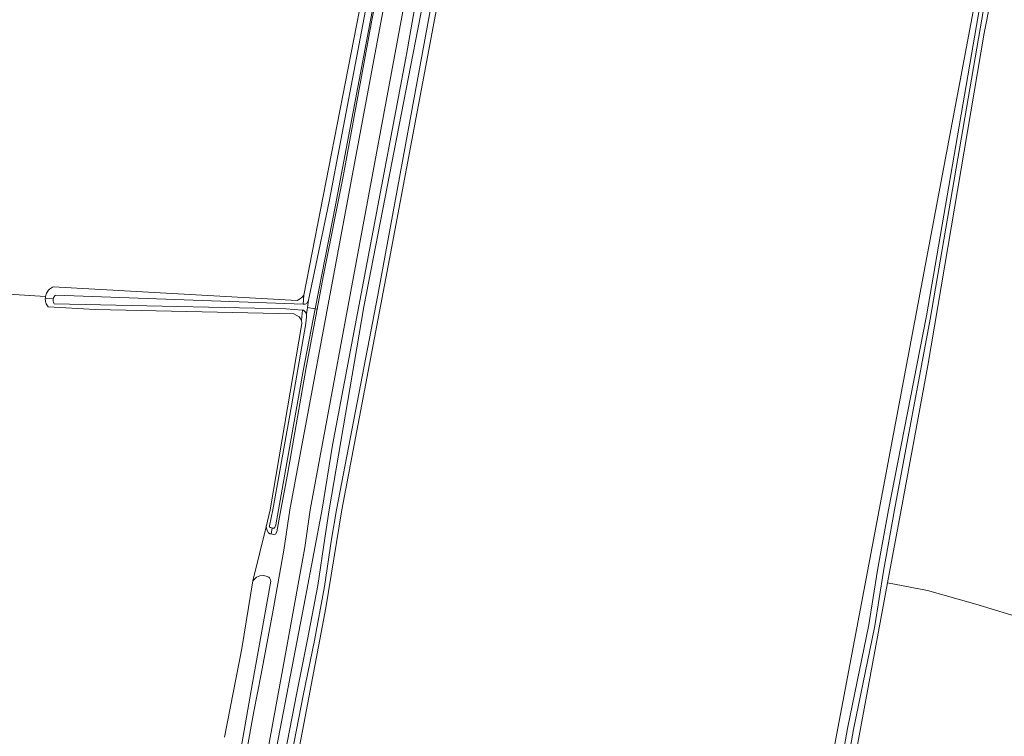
# Model space of a CAD drawing. Header units: metres. Extents: x 152610 to 160096, y 456114 to 462495.
# Tile 18 of 256: x 156269 to 156407, y 457968 to 458069. Entities that reach past the tile are written whole.
import ezdxf

# ---------------------------------------------------------------- set-up
doc = ezdxf.new("R2010")
doc.units = ezdxf.units.M
doc.header["$LTSCALE"] = 0.5
for name, color, linetype, lineweight in [('B-PV-GR-GRAS-GV', 251, 'CONTINUOUS', 13), ('B-PV-OG-TERREIN_BEGROEID-GV', 251, 'CONTINUOUS', 18), ('B-PV-OG-TERREIN_OEVER-GV', 251, 'CONTINUOUS', 18), ('B-PV-OG-WATER_SLOOT-GV', 251, 'CONTINUOUS', 18), ('B-PV-VH-GESLOTENVERHARDING_ASFALT-GV', 251, 'CONTINUOUS', 18)]:
    doc.layers.add(name, color=color, linetype=linetype, lineweight=lineweight)

msp = doc.modelspace()

# ---------------------------------------------------------------- linework, layer by layer
at = {"layer": 'B-PV-GR-GRAS-GV', "flags": 128}
for points in [[(156374.602, 457921.625), (156389.41, 458000), (156404.798, 458081.444), (156405.39, 458083.644), (156404.806, 458086.148), (156394.448, 458096.672), (156393.264, 458097.875), (156392.051, 458099.114), (156346.725, 458145.397), (156342.213, 458149.058), (156341.711, 458148.534), (156341.421, 458148.174), (156340.997, 458146.972), (156339.852, 458138.778), (156337.083, 458122.578), (156320.651, 458035.26), (156313.972, 458000), (156311.721, 457986.234), (156308.789, 457970.946), (156305.819, 457955.24)], [(156267.156, 458030.292), (156272.341, 458029.965), (156272.371, 458030.1), (156272.424, 458030.263), (156272.491, 458030.42), (156272.573, 458030.57), (156272.668, 458030.711), (156272.777, 458030.843), (156272.897, 458030.965), (156273.028, 458031.074), (156273.169, 458031.171), (156273.318, 458031.255), (156273.407, 458031.295), (156307.686, 458029.401), (156308.157, 458029.69), (156308.361, 458029.857), (156308.621, 458030.124), (156323.81, 458108.08)], [(156407.751, 458082.416), (156406.648, 458079.543), (156404.183, 458066.914), (156396.248, 458020.272), (156392.49, 458000), (156390.589, 457989.743), (156396.22, 457988.666), (156403.012, 457986.768), (156409.584, 457984.761)], [(156297.467, 457968.105), (156299.93, 457980.513), (156301.465, 457990.015), (156303.313, 457997.637), (156303.885, 458000), (156308.339, 458026.166), (156308.305, 458026.627), (156307.953, 458027.104), (156307.218, 458027.531), (156279.332, 458028.132), (156272.703, 458028.487), (156272.603, 458028.626), (156272.516, 458028.773), (156272.444, 458028.928), (156272.387, 458029.089), (156272.345, 458029.254), (156272.318, 458029.423), (156272.308, 458029.593), (156272.311, 458029.696), (156272.313, 458029.764), (156272.334, 458029.934), (156272.341, 458029.965), (156267.156, 458030.292)]]:
    msp.add_lwpolyline(points, dxfattribs=at)
at = {"layer": 'B-PV-OG-TERREIN_BEGROEID-GV', "flags": 128}
for points in [[(156300.53, 457965.742), (156301.589, 457971.702), (156302.63, 457976.908), (156304.282, 457985.668), (156305.808, 457994.32), (156306.674, 458000), (156314.36, 458041.384), (156327.849, 458113.574)], [(156300.258, 457942.987), (156308.866, 457987.748), (156311.214, 458000.12), (156312.634, 458009.064), (156323.05, 458063.949), (156331.424, 458111.72)], [(156328.163, 458100.221), (156317.323, 458042.05), (156309.517, 458000), (156308.76, 457994.693), (156305.78, 457978.257), (156303.297, 457964.731)], [(156323.014, 458093.074), (156318.16, 458068.75), (156314.128, 458046.787), (156311.343, 458032.729), (156310.495, 458028.195), (156308.956, 458019.97), (156306.33, 458004.983), (156305.389, 458000), (156304.807, 457996.901), (156304.617, 457996.596), (156304.313, 457996.557), (156304.012, 457996.617), (156303.838, 457996.651), (156303.647, 457996.784), (156303.464, 457997.118), (156303.313, 457997.637), (156301.465, 457990.015), (156301.977, 457990.548), (156302.433, 457990.739), (156302.933, 457990.77), (156303.347, 457990.707), (156303.68, 457990.565), (156303.818, 457990.476), (156303.865, 457990.365), (156303.95, 457990.191), (156303.999, 457989.99), (156301.363, 457975.409), (156299.635, 457965.579)]]:
    msp.add_lwpolyline(points, dxfattribs=at)
at = {"layer": 'B-PV-OG-TERREIN_OEVER-GV', "flags": 128}
for points in [[(156305.008, 457960.842), (156307.584, 457974.077), (156309.144, 457981.816), (156310.592, 457989.365), (156311.565, 457996.02), (156312.19, 458000), (156317.026, 458028.504), (156331.238, 458101.473), (156336.355, 458135.48), (156338.765, 458149.862), (156339.723, 458153.275), (156339.953, 458153.553), (156339.521, 458154.119), (156338.829, 458154.834), (156337.195, 458149.378), (156336.564, 458145.255), (156336.078, 458142.076), (156331.424, 458111.72), (156323.05, 458063.949), (156312.634, 458009.064), (156311.214, 458000.12), (156308.866, 457987.748), (156300.258, 457942.987)], [(156305.819, 457955.24), (156308.789, 457970.946), (156311.721, 457986.234), (156313.972, 458000), (156320.651, 458035.26), (156337.083, 458122.578), (156339.852, 458138.778), (156340.997, 458146.972), (156341.421, 458148.174), (156341.711, 458148.534), (156342.213, 458149.058), (156341.754, 458149.895), (156341.396, 458149.506), (156340.858, 458148.644), (156340.166, 458146.458), (156338.456, 458136.142), (156332.193, 458101.907), (156319.027, 458030.121), (156313.21, 458000), (156312.516, 457995.874), (156311.542, 457989.219), (156310.095, 457981.67), (156308.534, 457973.931), (156305.959, 457960.697)], [(156383.234, 457959.455), (156384.961, 457969.323), (156387.952, 457983.87), (156389.17, 457991.551), (156390.716, 458000), (156396.059, 458027.236), (156404.056, 458073.762), (156405.745, 458081.385), (156406.28, 458082.682), (156406.543, 458085.364), (156404.877, 458086.076), (156404.806, 458086.148), (156405.39, 458083.644), (156404.798, 458081.444), (156389.41, 458000), (156374.602, 457921.625)], [(156381.828, 457942.484), (156390.589, 457989.743), (156392.49, 458000), (156396.248, 458020.272), (156404.183, 458066.914), (156406.648, 458079.543), (156407.751, 458082.416), (156408.194, 458083.119), (156408.512, 458083.312), (156409.149, 458083.473), (156409.578, 458083.459), (156408.577, 458084.495), (156408.17, 458084.669), (156407.947, 458084.765), (156407, 458082.708), (156406.257, 458080.909), (156404.568, 458073.286), (156396.571, 458026.76), (156391.596, 458000), (156390.037, 457991.405), (156388.818, 457983.724), (156385.827, 457969.177), (156384.1, 457959.309)]]:
    msp.add_lwpolyline(points, dxfattribs=at)
for points in [[(156324.933, 458107.653), (156325.1, 458108.288), (156324.249, 458108.288), (156323.81, 458108.08), (156308.621, 458030.124), (156308.51, 458028.893), (156308.802, 458028.883), (156309.025, 458028.979), (156309.262, 458029.426), (156312.184, 458043.3), (156320.37, 458086.418), (156324.426, 458107.419), (156324.481, 458107.491), (156324.548, 458107.552), (156324.625, 458107.601), (156324.709, 458107.636), (156324.797, 458107.656), (156324.888, 458107.659)], [(156325.7, 458107.844), (156325.1, 458108.288), (156324.933, 458107.653), (156324.978, 458107.647), (156325.065, 458107.619), (156325.145, 458107.577), (156325.217, 458107.521), (156325.278, 458107.453), (156325.318, 458107.39), (156321.996, 458090.057), (156313.047, 458042.794), (156310.232, 458028.247), (156310.495, 458028.195), (156311.343, 458032.729), (156314.128, 458046.787), (156318.16, 458068.75), (156323.014, 458093.074), (156325.7, 458107.205)], [(156307.686, 458029.401), (156273.407, 458031.295), (156273.318, 458031.255), (156273.169, 458031.171), (156273.028, 458031.074), (156272.897, 458030.965), (156272.777, 458030.843), (156272.668, 458030.711), (156272.573, 458030.57), (156272.491, 458030.42), (156272.424, 458030.263), (156272.371, 458030.1), (156272.341, 458029.965), (156272.334, 458029.934), (156272.313, 458029.764), (156272.311, 458029.696), (156273.425, 458029.649), (156273.438, 458029.705), (156273.481, 458029.812), (156273.538, 458029.911), (156273.609, 458030.002), (156273.691, 458030.082), (156273.784, 458030.15), (156273.792, 458030.155), (156308.51, 458028.893), (156308.621, 458030.124), (156308.361, 458029.857), (156308.157, 458029.69)], [(156273.425, 458029.649), (156272.311, 458029.696), (156272.308, 458029.593), (156272.318, 458029.423), (156272.345, 458029.254), (156272.387, 458029.089), (156272.444, 458028.928), (156272.516, 458028.773), (156272.603, 458028.626), (156272.703, 458028.487), (156279.332, 458028.132), (156307.218, 458027.531), (156307.953, 458027.104), (156308.305, 458026.627), (156308.435, 458028.061), (156306.081, 458028.202), (156273.574, 458028.944), (156273.51, 458029.039), (156273.459, 458029.142), (156273.424, 458029.251), (156273.403, 458029.365), (156273.399, 458029.479), (156273.411, 458029.594)], [(156308.567, 458028.053), (156308.435, 458028.061), (156308.305, 458026.627), (156308.339, 458026.166), (156303.885, 458000), (156303.313, 457997.637), (156303.464, 457997.118), (156303.647, 457996.784), (156303.838, 457996.651), (156304.012, 457996.617), (156304.184, 457997.443), (156303.974, 457997.5), (156303.86, 457997.538), (156303.784, 457997.633), (156303.774, 457997.766), (156304.273, 458000), (156306.886, 458014.599), (156308.878, 458026.158), (156309.001, 458027.131), (156308.983, 458027.545), (156308.871, 458027.752)], [(156310.495, 458028.195), (156310.232, 458028.247), (156308.539, 458019.497), (156305.062, 458000), (156304.679, 457997.919), (156304.559, 457997.52), (156304.521, 457997.474), (156304.459, 457997.434), (156304.184, 457997.443), (156304.012, 457996.617), (156304.313, 457996.557), (156304.617, 457996.596), (156304.807, 457996.901), (156305.389, 458000), (156306.33, 458004.983), (156308.956, 458019.97)]]:
    msp.add_lwpolyline(points, close=True, dxfattribs=at)
at = {"layer": 'B-PV-OG-WATER_SLOOT-GV', "flags": 128}
for points in [[(156324.933, 458107.653), (156324.888, 458107.659), (156324.797, 458107.656), (156324.709, 458107.636), (156324.625, 458107.601), (156324.548, 458107.552), (156324.481, 458107.491), (156324.426, 458107.419), (156320.37, 458086.418), (156312.184, 458043.3), (156309.262, 458029.426), (156309.113, 458028.421), (156310.232, 458028.247), (156313.047, 458042.794), (156321.996, 458090.057), (156325.318, 458107.39), (156325.278, 458107.453), (156325.217, 458107.521), (156325.145, 458107.577), (156325.065, 458107.619), (156324.978, 458107.647)], [(156308.51, 458028.893), (156273.792, 458030.155), (156273.784, 458030.15), (156273.691, 458030.082), (156273.609, 458030.002), (156273.538, 458029.911), (156273.481, 458029.812), (156273.438, 458029.705), (156273.425, 458029.649), (156273.411, 458029.594), (156273.399, 458029.479), (156273.403, 458029.365), (156273.424, 458029.251), (156273.459, 458029.142), (156273.51, 458029.039), (156273.574, 458028.944), (156306.081, 458028.202), (156308.435, 458028.061), (156308.567, 458028.053), (156308.871, 458027.752), (156308.983, 458027.545), (156309.113, 458028.421), (156309.262, 458029.426), (156309.025, 458028.979), (156308.802, 458028.883)], [(156310.232, 458028.247), (156309.113, 458028.421), (156308.983, 458027.545), (156309.001, 458027.131), (156308.878, 458026.158), (156306.886, 458014.599), (156304.273, 458000), (156303.774, 457997.766), (156303.784, 457997.633), (156303.86, 457997.538), (156303.974, 457997.5), (156304.184, 457997.443), (156304.459, 457997.434), (156304.521, 457997.474), (156304.559, 457997.52), (156304.679, 457997.919), (156305.062, 458000), (156308.539, 458019.497)]]:
    msp.add_lwpolyline(points, close=True, dxfattribs=at)
for points in [[(156331.238, 458101.473), (156317.026, 458028.504), (156312.19, 458000), (156311.565, 457996.02), (156310.592, 457989.365), (156309.144, 457981.816), (156307.584, 457974.077), (156305.008, 457960.842)], [(156305.959, 457960.697), (156308.534, 457973.931), (156310.095, 457981.67), (156311.542, 457989.219), (156312.516, 457995.874), (156313.21, 458000), (156319.027, 458030.121), (156332.193, 458101.907)], [(156384.1, 457959.309), (156385.827, 457969.177), (156388.818, 457983.724), (156390.037, 457991.405), (156391.596, 458000), (156396.571, 458026.76), (156404.568, 458073.286), (156406.257, 458080.909), (156407, 458082.708), (156407.947, 458084.765), (156406.543, 458085.364), (156406.28, 458082.682), (156405.745, 458081.385), (156404.056, 458073.762), (156396.059, 458027.236), (156390.716, 458000), (156389.17, 457991.551), (156387.952, 457983.87), (156384.961, 457969.323), (156383.234, 457959.455)]]:
    msp.add_lwpolyline(points, dxfattribs=at)
at = {"layer": 'B-PV-VH-GESLOTENVERHARDING_ASFALT-GV', "flags": 128}
msp.add_lwpolyline([(156303.297, 457964.731), (156305.78, 457978.257), (156308.76, 457994.693), (156309.517, 458000), (156317.323, 458042.05), (156328.163, 458100.221), (156330.155, 458111.629), (156332.835, 458129.381), (156335.129, 458145.423), (156332.493, 458145.764), (156331.938, 458142.102), (156330.346, 458129.552), (156328.079, 458115.043), (156327.849, 458113.574), (156314.36, 458041.384), (156306.674, 458000), (156305.808, 457994.32), (156304.282, 457985.668), (156302.63, 457976.908), (156301.589, 457971.702), (156300.53, 457965.742)], dxfattribs=at)

doc.saveas('drawing.dxf')
